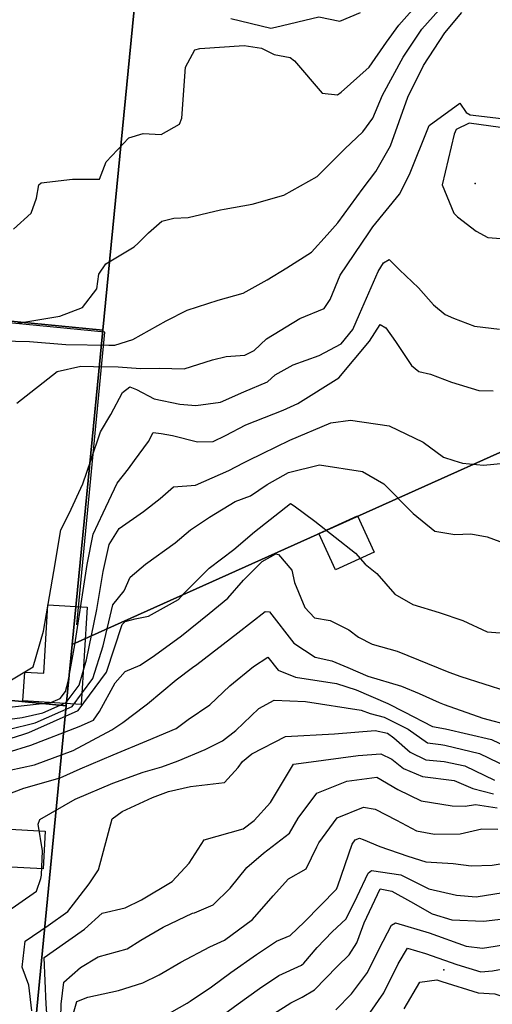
# Model space of a CAD drawing. Header units: inches. Extents: x 1364669 to 1365969, y 438680 to 440663.
# Tile 28 of 33: x 1365652 to 1365777, y 439606 to 439867. Entities that reach past the tile are written whole.
import ezdxf

# ---------------------------------------------------------------- set-up
doc = ezdxf.new("R2010")
doc.units = ezdxf.units.IN
doc.header["$MEASUREMENT"] = 0
for name, color, linetype, true_color in [('Building Footprints', 7, 'Continuous', 0xa71faf), ('Contour Lines 2 ft', 7, 'Continuous', 0x4b1f6a), ('Fences', 7, 'Continuous', 0xa71faf), ('Parcel Attributes', 7, 'Continuous', 0xf61fde), ('Parcel Line', 7, 'Continuous', 0xf61fde)]:
    doc.layers.add(name, color=color, linetype=linetype, true_color=true_color)

msp = doc.modelspace()

# ---------------------------------------------------------------- linework, layer by layer
at = {"layer": 'Building Footprints'}
for points in [[(1365745.5, 439725.69), (1365735.25, 439721.03), (1365730.88, 439730.66), (1365741.13, 439735.31)], [(1365669.5, 439711.09), (1365667.87, 439685.34), (1365652.5, 439686.31), (1365653, 439693.88), (1365658, 439693.59), (1365659.12, 439711.75)], [(1365658.37, 439651.78), (1365657.87, 439641.78), (1365640.75, 439642.72), (1365641.25, 439652.72)]]:
    msp.add_lwpolyline(points, close=True, dxfattribs=at)
at = {"layer": 'Contour Lines 2 ft'}
for points, elevation in [([(1365649.95, 439811.29), (1365654.66, 439815.48), (1365656.08, 439819.49), (1365656.68, 439823.01), (1365657.32, 439823.54), (1365665.65, 439824.5), (1365672.8, 439824.47), (1365674.54, 439829.09), (1365680.56, 439835.43), (1365684.32, 439836.63), (1365689.12, 439836.3), (1365693.94, 439839.1), (1365694.57, 439840.64), (1365695.51, 439854.19), (1365698.03, 439858.78), (1365699.37, 439859.08), (1365711.1, 439859.91), (1365715.65, 439859.18), (1365719.06, 439857.53), (1365723.3, 439856.69), (1365724.4, 439855.87), (1365731.72, 439847.28), (1365735.84, 439846.87), (1365736.79, 439847.58), (1365744.24, 439854.15), (1365748.82, 439860.76), (1365752.07, 439865.28), (1365759.02, 439873.26)], 850), ([(1365651.17, 439786.37), (1365662.26, 439788.17), (1365668.25, 439790.5), (1365672.09, 439795.45), (1365672.62, 439799.3), (1365674.46, 439802.06), (1365681.95, 439806.55), (1365682.98, 439807.54), (1365685.78, 439810.27), (1365689.32, 439813.34), (1365692.47, 439814.19), (1365696.3, 439814.36), (1365704.86, 439816.4), (1365705.79, 439816.57), (1365713.22, 439817.86), (1365721.57, 439820.27), (1365730.44, 439825.23), (1365737.8, 439832.55), (1365742.54, 439837), (1365745.16, 439840.67), (1365747.76, 439846.79), (1365753.2, 439856.79), (1365758.17, 439864.26), (1365765.7, 439872.75)], 848), ([(1365642.92, 439781.8), (1365654.25, 439781.46), (1365663.82, 439780.74), (1365675.22, 439780.5), (1365676.85, 439780.5), (1365681.63, 439782.06), (1365690.4, 439786.99), (1365696.01, 439789.79), (1365704.23, 439792.41), (1365710.8, 439794.32), (1365717.15, 439797.8), (1365722.41, 439801.04), (1365728.96, 439805.19), (1365733.1, 439809.79), (1365735.91, 439812.91), (1365742.58, 439822.07), (1365745.99, 439826.53), (1365749.85, 439833.36), (1365754.43, 439846.25), (1365758.58, 439854.62), (1365764.27, 439863.23), (1365768.77, 439868.63)], 846), ([(1365707.55, 439867.09), (1365718.16, 439864.47), (1365719.43, 439864.76), (1365730.87, 439867.53), (1365736.4, 439866.31), (1365741.9, 439868.66)], 852), ([(1365650.89, 439765.12), (1365661.58, 439773.52), (1365667.78, 439774.97), (1365671.17, 439774.89), (1365677.71, 439774.82), (1365683.6, 439774.3), (1365688.63, 439774.44), (1365695.16, 439774.25), (1365702.71, 439776.61), (1365706.3, 439777.49), (1365711.24, 439777.87), (1365713.78, 439779.11), (1365717.04, 439782.24), (1365725.84, 439787.57), (1365732.25, 439790.26), (1365733.88, 439792.59), (1365736.5, 439799.07), (1365744.13, 439810.28), (1365745.21, 439811.83), (1365752.23, 439820.49), (1365754.92, 439825.77), (1365760.08, 439838.67), (1365768.2, 439844.66), (1365769.88, 439842.13), (1365771, 439841.53), (1365782.28, 439840.19)], 844), ([(1365670.44, 439750), (1365673.03, 439757.6), (1365675.73, 439762.16), (1365678.87, 439767.99), (1365680.77, 439769.44), (1365682.59, 439768.75), (1365687.26, 439766.28), (1365694.07, 439764.85), (1365698.29, 439764.58), (1365704.81, 439765.41), (1365710.98, 439768.18), (1365717.25, 439770.81), (1365719.27, 439772.63), (1365724.05, 439775.28), (1365730.97, 439777.74), (1365736.81, 439780.85), (1365739.92, 439784.68), (1365741.63, 439788.77), (1365746.61, 439800.03), (1365747.99, 439802.31), (1365749.5, 439803.2), (1365752.2, 439800.51), (1365757.29, 439795.75), (1365761.25, 439791.19), (1365764.33, 439788.61), (1365766.54, 439787.68), (1365772.13, 439785.53), (1365778.77, 439784.75)], 842), ([(1365682.07, 439750), (1365685.72, 439754.98), (1365686.99, 439757.35), (1365689.1, 439757.16), (1365692.07, 439756.6), (1365698.76, 439754.95), (1365702.91, 439754.96), (1365706.17, 439756.63), (1365711.57, 439759.39), (1365721.45, 439763.3), (1365725.3, 439765.09), (1365736.19, 439771.85), (1365744.31, 439781.6), (1365747.1, 439785.97), (1365748.63, 439785.1), (1365751.2, 439781.48), (1365755.38, 439775.1), (1365757.37, 439773.55), (1365760.41, 439772.82), (1365766.01, 439770.76), (1365773.25, 439768.52), (1365777.08, 439768.38)], 840), ([(1365712.15, 439750), (1365715.91, 439751.81), (1365723.18, 439755.38), (1365734.09, 439759.94), (1365739.24, 439760.65), (1365749.5, 439759.12), (1365758.48, 439754.83), (1365763.9, 439750.87), (1365766.65, 439750)], 838), ([(1365640.98, 439680.42), (1365652.26, 439681.86), (1365657.79, 439683.15), (1365663.96, 439685.86), (1365667.35, 439690.47), (1365669.33, 439697.18), (1365672.02, 439710.53), (1365673.73, 439720.58), (1365675.29, 439727.7), (1365678, 439731.96), (1365684.4, 439736.5), (1365688.81, 439739.93), (1365692.36, 439742.96), (1365698.16, 439743.41), (1365707.01, 439747.3), (1365710.88, 439749.39), (1365712.15, 439750)], 838), ([(1365648.89, 439684.66), (1365659.89, 439685.82), (1365662.36, 439686.91), (1365663.72, 439688.76), (1365664.51, 439691.45), (1365666.24, 439701.12), (1365669.49, 439722.45), (1365671.12, 439730.42), (1365673.74, 439736.14), (1365677.41, 439743.92), (1365680.42, 439747.76), (1365682.07, 439750)], 840), ([(1365649.45, 439691.88), (1365655.23, 439695.3), (1365657.97, 439704.72), (1365660.64, 439720.52), (1365662.52, 439731.58), (1365664.76, 439735.92), (1365668.32, 439743.77), (1365670.44, 439750)], 842), ([(1365766.65, 439750), (1365768.91, 439749.28), (1365774.47, 439748.75), (1365780.81, 439749.39)], 838), ([(1365648.57, 439678.67), (1365655.7, 439680.48), (1365665.56, 439684.81), (1365670.97, 439692.18), (1365673.74, 439700.91), (1365676.33, 439711.76), (1365679.31, 439715.48), (1365680.89, 439719.06), (1365684.97, 439722.54), (1365692.78, 439728.17), (1365696.89, 439731.6), (1365701.92, 439734.95), (1365708.74, 439739.14), (1365712.74, 439740.64), (1365717.17, 439743.63), (1365722.8, 439746.75), (1365731.06, 439748.79), (1365742.47, 439747.08), (1365748.07, 439743.75), (1365755.82, 439735.91), (1365761.59, 439731.21), (1365766.89, 439730.4), (1365771.17, 439730.54), (1365775.42, 439729.72), (1365778.84, 439728.49)], 836), ([(1365647.71, 439675.92), (1365652.44, 439677.42), (1365654.03, 439677.92), (1365667.16, 439683.76), (1365674.6, 439693.89), (1365678.78, 439706.56), (1365679.58, 439707.34), (1365682.25, 439708), (1365685.75, 439708.73), (1365693.66, 439713.18), (1365695.24, 439714.81), (1365701.83, 439721.46), (1365708.39, 439726.39), (1365713.81, 439731.04), (1365723.35, 439738.56), (1365724.38, 439737.98), (1365729.82, 439733.89), (1365740.55, 439725.45), (1365743.13, 439722.53), (1365746.27, 439720.05), (1365751.03, 439714.6), (1365755.74, 439711.79), (1365762.72, 439709.68), (1365769, 439707.54), (1365775.46, 439704.55), (1365781.22, 439704.16)], 834), ([(1365648.33, 439672.59), (1365654.61, 439674.57), (1365667.36, 439679.5), (1365671.19, 439681.16), (1365672.76, 439683.46), (1365676.95, 439691.06), (1365679.59, 439694.1), (1365683.53, 439695.76), (1365687.33, 439698.28), (1365694.45, 439703.49), (1365701.8, 439709.47), (1365706.72, 439713.5), (1365710.95, 439718.26), (1365715.88, 439723.25), (1365719.46, 439725.25), (1365720.16, 439725.06), (1365723.76, 439720.88), (1365724.45, 439717.68), (1365727.16, 439711.01), (1365729.72, 439708.3), (1365733.84, 439707.58), (1365738.79, 439705.11), (1365741.38, 439703.15), (1365745.04, 439701.34), (1365751.65, 439699.42), (1365765.29, 439693.92), (1365768.5, 439692.79), (1365780.7, 439688.86)], 832), ([(1365645.67, 439667.23), (1365655.53, 439669.38), (1365665.75, 439673.15), (1365676.01, 439678.65), (1365678.92, 439680.52), (1365684.78, 439684.98), (1365685.47, 439685.48), (1365693.06, 439691.87), (1365697.42, 439695.15), (1365698.54, 439695.96), (1365709.45, 439704.32), (1365716.61, 439709.99), (1365717.77, 439709.89), (1365724.29, 439701.57), (1365729.94, 439697.9), (1365734.33, 439696.92), (1365738.54, 439695.11), (1365743.83, 439692.88), (1365752.8, 439690.18), (1365757.42, 439688.21), (1365762.76, 439685.9), (1365764.06, 439685.37), (1365774.29, 439681.71), (1365781.61, 439679.8)], 830), ([(1365643.11, 439659.54), (1365652.74, 439663.14), (1365662.31, 439665.86), (1365667.62, 439668.32), (1365676.37, 439671.98), (1365685.31, 439675.67), (1365693.12, 439679.01), (1365696.3, 439681.33), (1365702.03, 439685.22), (1365707.27, 439690.27), (1365713.6, 439695.38), (1365717.38, 439697.91), (1365720.12, 439694.42), (1365724.72, 439692.57), (1365735.57, 439690.89), (1365740.79, 439689.24), (1365749.11, 439685.62), (1365753.46, 439683.38), (1365760.95, 439679.48), (1365764.44, 439678.9), (1365776.63, 439676.1), (1365784.55, 439672.28)], 828), ([(1365647.61, 439629.96), (1365656.07, 439635.84), (1365657.19, 439639.25), (1365657.4, 439640.09), (1365657.65, 439646.56), (1365656.52, 439653.62), (1365656.96, 439654.87), (1365666.28, 439660.23), (1365676.28, 439664.46), (1365684.36, 439667.4), (1365689.24, 439668.85), (1365693.65, 439670.45), (1365700.78, 439673.37), (1365705.36, 439675.69), (1365708.89, 439678.47), (1365714.95, 439684.28), (1365719, 439686.52), (1365727.32, 439686.1), (1365742.05, 439683.84), (1365744.44, 439682.91), (1365748.16, 439681.94), (1365754.54, 439678.76), (1365759.66, 439675.18), (1365763.18, 439674.7), (1365764.26, 439674.55), (1365773.39, 439672.37), (1365783.53, 439667.49)], 826), ([(1365654.84, 439604.15), (1365654.05, 439610.99), (1365652.26, 439615.73), (1365653.09, 439622.61), (1365659.2, 439626.76), (1365664.4, 439630.5), (1365670.06, 439637.82), (1365672.49, 439641.52), (1365676.16, 439655.05), (1365678.77, 439656.95), (1365686.83, 439660.7), (1365691.09, 439662.31), (1365696.87, 439663.62), (1365705.86, 439664.67), (1365709.49, 439668.61), (1365710.65, 439670.21), (1365713.13, 439672.24), (1365722.08, 439676.88), (1365735, 439677.56), (1365745.79, 439678.42), (1365749.04, 439677.7), (1365750.7, 439676.5), (1365755.06, 439672.74), (1365759.19, 439670.66), (1365764.07, 439670.21), (1365769.54, 439669.04), (1365777.37, 439665.27)], 824), ([(1365744.47, 439603.72), (1365748.07, 439608.94), (1365751.87, 439616.59), (1365754.36, 439620.8), (1365759.13, 439619.37), (1365767.46, 439616.43), (1365773.78, 439614.48), (1365776.84, 439614.76), (1365780.68, 439615.52), (1365786.31, 439615.17), (1365794.36, 439613.7), (1365795.02, 439613.8), (1365799.31, 439615.55), (1365804.05, 439617.1), (1365809.14, 439615.03), (1365816.24, 439611.19), (1365818.88, 439605.25)], 808)]:
    msp.add_lwpolyline(points, dxfattribs=dict(at, elevation=elevation))
at = {"layer": 'Contour Lines 2 ft', "elevation": 844}
msp.add_lwpolyline([(1365772.59, 439810.74), (1365775.64, 439809.04), (1365783.58, 439808.44), (1365785.85, 439808.09), (1365807.11, 439804.14), (1365815.85, 439802.71), (1365821.55, 439803.03), (1365825.58, 439805.96), (1365828.7, 439809.91), (1365831.88, 439818.09), (1365829.7, 439826.52), (1365826.79, 439833.27), (1365819.05, 439836.91), (1365815.96, 439837.32), (1365791.77, 439837.51), (1365784.5, 439836.39), (1365781.56, 439837.8), (1365770.69, 439839.35), (1365767.21, 439837.69), (1365766.72, 439836.38), (1365763.53, 439823.03), (1365766.6, 439815.52), (1365767.58, 439814.56)], close=True, dxfattribs=at)
at = {"layer": 'Contour Lines 2 ft'}
for points in [[(1365658.96, 439601.21, 822), (1365658.68, 439605.93, 822), (1365658.11, 439618.31, 822), (1365660.51, 439619.98, 822), (1365668.82, 439625.82, 822), (1365673.44, 439630.05, 822), (1365679.54, 439631.5, 822), (1365683.91, 439633.6, 822), (1365692.04, 439638.42, 822), (1365696.56, 439643.3, 822), (1365700.52, 439649.46, 822), (1365710.83, 439652.43, 822), (1365713.74, 439654.63, 822), (1365718.09, 439659.39, 822), (1365724.2, 439669.54, 822), (1365727.54, 439669.99, 822), (1365741.31, 439671.8, 822), (1365747.28, 439672.3, 822), (1365750.19, 439670.83, 822), (1365753.32, 439668.41, 822), (1365758.31, 439666.26, 822), (1365766.76, 439665.2, 822), (1365771.66, 439663.08, 822), (1365777.1, 439661.7, 822)], [(1365662.5, 439602.35, 820), (1365662.58, 439605.96, 820), (1365663.28, 439611.78, 820), (1365667.75, 439615.67, 820), (1365672.39, 439618.49, 820), (1365680.14, 439620.64, 820), (1365683.75, 439622.88, 820), (1365689.62, 439626.32, 820), (1365697.38, 439630.01, 820), (1365697.91, 439630.15, 820), (1365702.9, 439632.3, 820), (1365707.34, 439636.64, 820), (1365711.79, 439642.19, 820), (1365716.23, 439645.91, 820), (1365723.08, 439651.28, 820), (1365725.36, 439655.18, 820), (1365730.33, 439661.88, 820), (1365738.28, 439665.06, 820), (1365746.23, 439666.04, 820), (1365751.78, 439662.82, 820), (1365758.02, 439659.84, 820), (1365766.17, 439658.46, 820), (1365769.62, 439658.4, 820), (1365772.35, 439658.83, 820), (1365778.14, 439657.94, 820)], [(1365662.97, 439593.4, 818), (1365666.77, 439606.69, 818), (1365669.69, 439607.82, 818), (1365677.81, 439609.55, 818), (1365684.28, 439611.63, 818), (1365688.58, 439613.73, 818), (1365694.3, 439617.1, 818), (1365701.98, 439621.11, 818), (1365705.85, 439622.92, 818), (1365713.3, 439628.38, 818), (1365718.77, 439634.65, 818), (1365722.86, 439639.11, 818), (1365727.55, 439641.82, 818), (1365730.34, 439647.66, 818), (1365730.85, 439648.65, 818), (1365735.74, 439655.28, 818), (1365742.71, 439658.17, 818), (1365745.81, 439657.58, 818), (1365751.44, 439654.66, 818), (1365756.73, 439651.84, 818), (1365761.49, 439651.02, 818), (1365768.27, 439651.06, 818), (1365774.07, 439652.36, 818), (1365778.25, 439652.33, 818)], [(1365689.32, 439602.39, 816), (1365696.02, 439606.23, 816), (1365696.8, 439606.7, 816), (1365702.45, 439610.54, 816), (1365707.6, 439614.31, 816), (1365714.4, 439619.12, 816), (1365719.69, 439622.62, 816), (1365723.25, 439624.18, 816), (1365727.1, 439627.78, 816), (1365735.56, 439636.42, 816), (1365735.94, 439637.32, 816), (1365739.68, 439648.37, 816), (1365740.48, 439649.46, 816), (1365741.61, 439649.93, 816), (1365742.64, 439649.58, 816), (1365747.05, 439647.7, 816), (1365754.41, 439645.17, 816), (1365759.2, 439643.68, 816), (1365766.47, 439643.24, 816), (1365771.25, 439642.62, 816), (1365776.78, 439642.76, 816), (1365781.15, 439643.45, 816)], [(1365704.16, 439602.17, 814), (1365709.5, 439606.07, 814), (1365715.17, 439610.06, 814), (1365720.31, 439613.54, 814), (1365726.29, 439616.3, 814), (1365726.87, 439616.79, 814), (1365730.41, 439620.95, 814), (1365734.42, 439625.14, 814), (1365738.08, 439628.55, 814), (1365741.02, 439634.49, 814), (1365743.92, 439640.61, 814), (1365744.82, 439641.33, 814), (1365752.59, 439640.23, 814), (1365760.03, 439636.49, 814), (1365767.37, 439634.78, 814), (1365772.51, 439634.39, 814), (1365779.67, 439635.49, 814)], [(1365714.3, 439600.44, 812), (1365723.43, 439606.29, 812), (1365726.43, 439607.77, 812), (1365729.75, 439609.76, 812), (1365735.73, 439615.91, 812), (1365738.89, 439619.01, 812), (1365740.95, 439622.22, 812), (1365742.53, 439626.53, 812), (1365742.92, 439627.49, 812), (1365747.13, 439636.51, 812), (1365750.17, 439635.91, 812), (1365755.12, 439633.12, 812), (1365760.92, 439629.89, 812), (1365766.08, 439628.26, 812), (1365774.48, 439627.91, 812), (1365779.82, 439628.51, 812)], [(1365735.34, 439604.42, 810), (1365739.52, 439608.68, 810), (1365743.78, 439614.35, 810), (1365746.81, 439620.57, 810), (1365750.14, 439626.84, 810), (1365751.15, 439627.45, 810), (1365760.08, 439624.8, 810), (1365769.86, 439621.3, 810), (1365774.27, 439620.76, 810), (1365781.48, 439621.97, 810), (1365787.95, 439621.63, 810), (1365796.55, 439621.34, 810), (1365799.88, 439621.38, 810), (1365803.9, 439621.65, 810), (1365810.75, 439618.06, 810), (1365822.26, 439613.55, 810), (1365824.87, 439612.93, 810), (1365831.43, 439610.49, 810), (1365836.12, 439605.1, 810)], [(1365753.45, 439604.72, 806), (1365757.59, 439611.75, 806), (1365762.1, 439612.36, 806), (1365763.42, 439611.95, 806), (1365773.08, 439608.95, 806), (1365777.52, 439608.65, 806), (1365780.87, 439607.53, 806), (1365786.74, 439605.71, 806), (1365792.39, 439606.21, 806), (1365798.25, 439609.63, 806), (1365805.04, 439612.97, 806), (1365806.61, 439612.33, 806), (1365808.94, 439610.41, 806), (1365810.33, 439604.65, 806)]]:
    msp.add_polyline3d(points, dxfattribs=at)
at = {"layer": 'Fences'}
msp.add_lwpolyline([(1365666.8, 439706.4), (1365674.2, 439784), (1365556.4, 439795.4), (1365547.8, 439783.2)], dxfattribs=at)
at = {"layer": 'Parcel Attributes'}
for p in [(1365772.28, 439823.34), (1365764.01, 439615)]:
    msp.add_point(p, dxfattribs=at)
at = {"layer": 'Parcel Line'}
for points in [[(1365683.4, 439884), (1365673.69, 439784.47), (1365474.63, 439803.9), (1365484.34, 439903.42)], [(1365673.69, 439784.47), (1365665.57, 439701.25), (1365663.98, 439684.95), (1365464.92, 439704.38), (1365474.63, 439803.9)], [(1365663.98, 439684.95), (1365654.27, 439585.43), (1365455.14, 439604.86), (1365462.54, 439679.11), (1365464.92, 439704.38)]]:
    msp.add_lwpolyline(points, close=True, dxfattribs=at)
for points in [[(1365874, 439794.82), (1365665.57, 439701.25), (1365673.69, 439784.47), (1365683.4, 439884)], [(1365654.27, 439585.43), (1365663.98, 439684.95), (1365665.57, 439701.25), (1365874, 439794.82)]]:
    msp.add_lwpolyline(points, dxfattribs=at)

doc.saveas('drawing.dxf')
